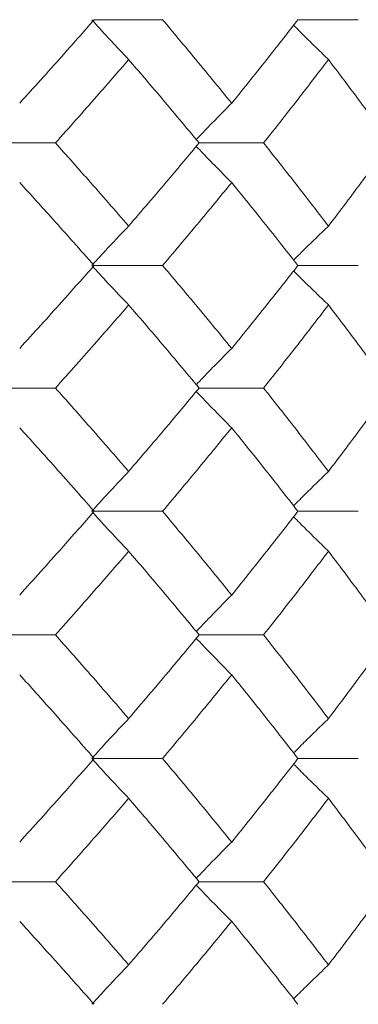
# Model space of a CAD drawing. Header units: inches. Extents: x -3.6 to 22.2, y -7.8 to 16.7.
# Tile 89 of 127: x 13.36 to 13.528, y 1.422 to 1.909. Entities that reach past the tile are written whole.
import ezdxf

# ---------------------------------------------------------------- set-up
doc = ezdxf.new("R2010")
doc.units = ezdxf.units.IN
doc.header["$MEASUREMENT"] = 0

msp = doc.modelspace()

# ---------------------------------------------------------------- linework, layer by layer
at = {"color": 7, "linetype": 'Continuous', "lineweight": 15}
for p, q in [((13.397, 1.90862), (13.43083, 1.90862)), ((13.49779, 1.90862), (13.52764, 1.90862)), ((13.34282, 1.84767), (13.37787, 1.84767)), ((13.44891, 1.84767), (13.4808, 1.84767)), ((13.397, 1.78705), (13.43083, 1.78705)), ((13.49779, 1.78705), (13.52764, 1.78705)), ((13.34282, 1.72643), (13.37787, 1.72643)), ((13.44891, 1.72643), (13.4808, 1.72643)), ((13.397, 1.66547), (13.43083, 1.66547)), ((13.49779, 1.66547), (13.52764, 1.66547)), ((13.34282, 1.60435), (13.37787, 1.60435)), ((13.44891, 1.60435), (13.4808, 1.60435)), ((13.397, 1.54322), (13.43083, 1.54322)), ((13.49779, 1.54322), (13.52764, 1.54322)), ((13.34282, 1.48227), (13.37787, 1.48227)), ((13.44891, 1.48227), (13.4808, 1.48227))]:
    msp.add_line(p, q, dxfattribs=at)
for points, knots in [([(13.36018, 1.8673), (13.36714, 1.87501), (13.37958, 1.88877), (13.39168, 1.90255), (13.397, 1.90862)], [0, 0, 0, 0, 0.55973, 1, 1, 1, 1]), ([(13.41407, 1.88894), (13.41236, 1.89074), (13.40893, 1.89435), (13.40283, 1.9009), (13.39847, 1.90569), (13.39579, 1.90862)], [0, 0, 0, 0, 0.27887, 0.557739, 1, 1, 1, 1]), ([(13.46502, 1.8673), (13.45873, 1.87501), (13.4475, 1.88877), (13.43593, 1.90255), (13.43083, 1.90862)], [0, 0, 0, 0, 0.55973, 1, 1, 1, 1]), ([(13.46502, 1.8673), (13.47123, 1.87501), (13.48233, 1.88877), (13.49306, 1.90255), (13.49779, 1.90862)], [0, 0, 0, 0, 0.55973, 1, 1, 1, 1]), ([(13.51288, 1.88894), (13.51101, 1.89074), (13.50727, 1.89435), (13.50152, 1.89999), (13.49767, 1.90387), (13.49565, 1.90589)], [0, 0, 0, 0, 0.3233149, 0.6466297, 1, 1, 1, 1]), ([(13.37787, 1.84767), (13.38472, 1.85536), (13.39695, 1.86911), (13.40884, 1.88287), (13.41407, 1.88894)], [0, 0, 0, 0, 0.559665, 1, 1, 1, 1]), ([(13.44891, 1.84767), (13.4425, 1.85536), (13.43105, 1.86911), (13.41926, 1.88287), (13.41407, 1.88894)], [0, 0, 0, 0, 0.559665, 1, 1, 1, 1]), ([(13.4808, 1.84767), (13.48689, 1.85536), (13.49776, 1.86911), (13.50826, 1.88287), (13.51288, 1.88894)], [0, 0, 0, 0, 0.559665, 1, 1, 1, 1]), ([(13.54349, 1.84767), (13.53788, 1.85536), (13.52785, 1.86911), (13.51746, 1.88287), (13.51288, 1.88894)], [0, 0, 0, 0, 0.559665, 1, 1, 1, 1]), ([(13.46502, 1.8673), (13.46322, 1.8655), (13.45963, 1.86189), (13.45378, 1.85592), (13.44976, 1.85172), (13.4475, 1.84936)], [0, 0, 0, 0, 0.305232, 0.610464, 1, 1, 1, 1]), ([(13.41407, 1.80655), (13.4074, 1.81421), (13.39549, 1.8279), (13.38326, 1.84162), (13.37787, 1.84767)], [0, 0, 0, 0, 0.559527, 1, 1, 1, 1]), ([(13.41407, 1.80655), (13.42066, 1.81421), (13.43245, 1.8279), (13.44388, 1.84162), (13.44891, 1.84767)], [0, 0, 0, 0, 0.559527, 1, 1, 1, 1]), ([(13.46502, 1.82807), (13.46322, 1.82987), (13.45963, 1.83347), (13.45378, 1.83943), (13.44975, 1.84362), (13.4475, 1.84598)], [0, 0, 0, 0, 0.3054659, 0.6109318, 1, 1, 1, 1]), ([(13.51288, 1.80655), (13.50699, 1.81421), (13.49647, 1.8279), (13.48559, 1.84162), (13.4808, 1.84767)], [0, 0, 0, 0, 0.559527, 1, 1, 1, 1]), ([(13.51288, 1.80655), (13.5187, 1.81421), (13.52909, 1.8279), (13.53909, 1.84162), (13.54349, 1.84767)], [0, 0, 0, 0, 0.559527, 1, 1, 1, 1]), ([(13.397, 1.78705), (13.39022, 1.79469), (13.37809, 1.80835), (13.36566, 1.82204), (13.36018, 1.82807)], [0, 0, 0, 0, 0.559462, 1, 1, 1, 1]), ([(13.43083, 1.78705), (13.4373, 1.79469), (13.44887, 1.80835), (13.46008, 1.82204), (13.46502, 1.82807)], [0, 0, 0, 0, 0.559462, 1, 1, 1, 1]), ([(13.49779, 1.78705), (13.49177, 1.79469), (13.48101, 1.80835), (13.46991, 1.82204), (13.46502, 1.82807)], [0, 0, 0, 0, 0.559462, 1, 1, 1, 1]), ([(13.41407, 1.80655), (13.41235, 1.80476), (13.40892, 1.80116), (13.40281, 1.79468), (13.39846, 1.78994), (13.39579, 1.78705)], [0, 0, 0, 0, 0.279852, 0.559705, 1, 1, 1, 1]), ([(13.51288, 1.80655), (13.51101, 1.80476), (13.50726, 1.80116), (13.50151, 1.79557), (13.49765, 1.79174), (13.49565, 1.78975)], [0, 0, 0, 0, 0.3243974, 0.6487949, 1, 1, 1, 1]), ([(13.36018, 1.74602), (13.36714, 1.7537), (13.37957, 1.76739), (13.39168, 1.78104), (13.397, 1.78705)], [0, 0, 0, 0, 0.560541, 1, 1, 1, 1]), ([(13.41407, 1.76754), (13.41235, 1.76934), (13.40892, 1.77293), (13.40281, 1.77942), (13.39846, 1.78415), (13.39579, 1.78705)], [0, 0, 0, 0, 0.279852, 0.559705, 1, 1, 1, 1]), ([(13.46502, 1.74602), (13.45873, 1.7537), (13.44751, 1.76739), (13.43592, 1.78104), (13.43083, 1.78705)], [0, 0, 0, 0, 0.560541, 1, 1, 1, 1]), ([(13.46502, 1.74602), (13.47123, 1.7537), (13.48232, 1.76739), (13.49307, 1.78104), (13.49779, 1.78705)], [0, 0, 0, 0, 0.560541, 1, 1, 1, 1]), ([(13.51288, 1.76754), (13.51101, 1.76934), (13.50726, 1.77293), (13.50151, 1.77852), (13.49766, 1.78235), (13.49565, 1.78434)], [0, 0, 0, 0, 0.324451, 0.648902, 1, 1, 1, 1]), ([(13.37787, 1.72643), (13.38472, 1.73411), (13.39694, 1.74783), (13.40884, 1.76152), (13.41407, 1.76754)], [0, 0, 0, 0, 0.560476, 1, 1, 1, 1]), ([(13.44891, 1.72643), (13.4425, 1.73411), (13.43106, 1.74783), (13.41926, 1.76152), (13.41407, 1.76754)], [0, 0, 0, 0, 0.560476, 1, 1, 1, 1]), ([(13.4808, 1.72643), (13.48689, 1.73411), (13.49775, 1.74783), (13.50826, 1.76152), (13.51288, 1.76754)], [0, 0, 0, 0, 0.5604762, 1, 1, 1, 1]), ([(13.54349, 1.72643), (13.53788, 1.73411), (13.52786, 1.74783), (13.51746, 1.76152), (13.51288, 1.76754)], [0, 0, 0, 0, 0.560476, 1, 1, 1, 1]), ([(13.46502, 1.74602), (13.46322, 1.74422), (13.45963, 1.74062), (13.45378, 1.73467), (13.44975, 1.73047), (13.4475, 1.72811)], [0, 0, 0, 0, 0.305431, 0.610861, 1, 1, 1, 1]), ([(13.41407, 1.68516), (13.4074, 1.69287), (13.3955, 1.70664), (13.38326, 1.72038), (13.37787, 1.72643)], [0, 0, 0, 0, 0.560339, 1, 1, 1, 1]), ([(13.41407, 1.68516), (13.42067, 1.69287), (13.43244, 1.70664), (13.44388, 1.72038), (13.44891, 1.72643)], [0, 0, 0, 0, 0.560339, 1, 1, 1, 1]), ([(13.46502, 1.70679), (13.46322, 1.7086), (13.45963, 1.7122), (13.45378, 1.71817), (13.44976, 1.72238), (13.4475, 1.72473)], [0, 0, 0, 0, 0.305261, 0.610522, 1, 1, 1, 1]), ([(13.51288, 1.68516), (13.50699, 1.69287), (13.49648, 1.70664), (13.48559, 1.72038), (13.4808, 1.72643)], [0, 0, 0, 0, 0.560339, 1, 1, 1, 1]), ([(13.51288, 1.68516), (13.5187, 1.69287), (13.52908, 1.70664), (13.53909, 1.72038), (13.54349, 1.72643)], [0, 0, 0, 0, 0.560339, 1, 1, 1, 1]), ([(13.397, 1.66547), (13.39022, 1.67319), (13.3781, 1.68697), (13.36565, 1.70074), (13.36018, 1.70679)], [0, 0, 0, 0, 0.560274, 1, 1, 1, 1]), ([(13.43083, 1.66547), (13.43731, 1.67319), (13.44887, 1.68697), (13.46008, 1.70074), (13.46502, 1.70679)], [0, 0, 0, 0, 0.560274, 1, 1, 1, 1]), ([(13.49779, 1.66547), (13.49177, 1.67319), (13.48102, 1.68697), (13.4699, 1.70074), (13.46502, 1.70679)], [0, 0, 0, 0, 0.560274, 1, 1, 1, 1]), ([(13.41407, 1.68516), (13.41236, 1.68335), (13.40893, 1.67974), (13.40283, 1.6732), (13.39847, 1.66841), (13.39579, 1.66547)], [0, 0, 0, 0, 0.2788696, 0.5577393, 1, 1, 1, 1]), ([(13.51288, 1.68516), (13.51101, 1.68335), (13.50727, 1.67974), (13.50152, 1.6741), (13.49766, 1.67022), (13.49565, 1.6682)], [0, 0, 0, 0, 0.3232513, 0.6465027, 1, 1, 1, 1]), ([(13.36018, 1.62407), (13.36714, 1.6318), (13.37957, 1.64561), (13.39168, 1.6594), (13.397, 1.66547)], [0, 0, 0, 0, 0.5601361, 1, 1, 1, 1]), ([(13.41407, 1.64576), (13.41236, 1.64757), (13.40893, 1.65119), (13.40283, 1.65774), (13.39847, 1.66253), (13.39579, 1.66547)], [0, 0, 0, 0, 0.278775, 0.557551, 1, 1, 1, 1]), ([(13.46502, 1.62407), (13.45873, 1.6318), (13.4475, 1.64561), (13.43592, 1.6594), (13.43083, 1.66547)], [0, 0, 0, 0, 0.560136, 1, 1, 1, 1]), ([(13.46502, 1.62407), (13.47123, 1.6318), (13.48233, 1.64561), (13.49307, 1.6594), (13.49779, 1.66547)], [0, 0, 0, 0, 0.560136, 1, 1, 1, 1]), ([(13.51288, 1.64576), (13.51101, 1.64757), (13.50728, 1.65119), (13.50153, 1.65683), (13.49767, 1.66071), (13.49565, 1.66274)], [0, 0, 0, 0, 0.323206, 0.646412, 1, 1, 1, 1]), ([(13.37787, 1.60435), (13.38472, 1.61208), (13.39694, 1.62589), (13.40884, 1.63969), (13.41407, 1.64576)], [0, 0, 0, 0, 0.560071, 1, 1, 1, 1]), ([(13.44891, 1.60435), (13.4425, 1.61208), (13.43105, 1.62589), (13.41926, 1.63969), (13.41407, 1.64576)], [0, 0, 0, 0, 0.560071, 1, 1, 1, 1]), ([(13.4808, 1.60435), (13.48689, 1.61208), (13.49776, 1.62589), (13.50826, 1.63969), (13.51288, 1.64576)], [0, 0, 0, 0, 0.5600706, 1, 1, 1, 1]), ([(13.54349, 1.60435), (13.53788, 1.61208), (13.52786, 1.62589), (13.51746, 1.63969), (13.51288, 1.64576)], [0, 0, 0, 0, 0.560071, 1, 1, 1, 1]), ([(13.46502, 1.62407), (13.46322, 1.62226), (13.45964, 1.61864), (13.45379, 1.61265), (13.44976, 1.60842), (13.4475, 1.60604)], [0, 0, 0, 0, 0.3046918, 0.6093836, 1, 1, 1, 1]), ([(13.41407, 1.56293), (13.4074, 1.57066), (13.3955, 1.58446), (13.38326, 1.59827), (13.37787, 1.60435)], [0, 0, 0, 0, 0.559933, 1, 1, 1, 1]), ([(13.41407, 1.56293), (13.42067, 1.57066), (13.43245, 1.58446), (13.44388, 1.59827), (13.44891, 1.60435)], [0, 0, 0, 0, 0.559933, 1, 1, 1, 1]), ([(13.46502, 1.58462), (13.46322, 1.58643), (13.45964, 1.59005), (13.45379, 1.59604), (13.44976, 1.60027), (13.4475, 1.60265)], [0, 0, 0, 0, 0.304724, 0.609448, 1, 1, 1, 1]), ([(13.51288, 1.56293), (13.50699, 1.57066), (13.49647, 1.58446), (13.48559, 1.59827), (13.4808, 1.60435)], [0, 0, 0, 0, 0.559933, 1, 1, 1, 1]), ([(13.51288, 1.56293), (13.5187, 1.57066), (13.52908, 1.58446), (13.53909, 1.59827), (13.54349, 1.60435)], [0, 0, 0, 0, 0.559933, 1, 1, 1, 1]), ([(13.397, 1.54322), (13.39022, 1.55095), (13.3781, 1.56474), (13.36566, 1.57855), (13.36018, 1.58462)], [0, 0, 0, 0, 0.559868, 1, 1, 1, 1]), ([(13.43083, 1.54322), (13.43731, 1.55095), (13.44887, 1.56474), (13.46008, 1.57855), (13.46502, 1.58462)], [0, 0, 0, 0, 0.559868, 1, 1, 1, 1]), ([(13.49779, 1.54322), (13.49177, 1.55095), (13.48102, 1.56474), (13.46991, 1.57855), (13.46502, 1.58462)], [0, 0, 0, 0, 0.559868, 1, 1, 1, 1]), ([(13.41407, 1.56293), (13.41236, 1.56112), (13.40893, 1.5575), (13.40283, 1.55095), (13.39847, 1.54616), (13.39579, 1.54322)], [0, 0, 0, 0, 0.278775, 0.557551, 1, 1, 1, 1]), ([(13.51288, 1.56293), (13.51101, 1.56112), (13.50728, 1.5575), (13.50152, 1.55186), (13.49767, 1.54798), (13.49565, 1.54595)], [0, 0, 0, 0, 0.323147, 0.646295, 1, 1, 1, 1]), ([(13.36018, 1.5019), (13.36714, 1.50961), (13.37958, 1.52337), (13.39168, 1.53715), (13.397, 1.54322)], [0, 0, 0, 0, 0.55973, 1, 1, 1, 1]), ([(13.41407, 1.52354), (13.41236, 1.52534), (13.40893, 1.52895), (13.40283, 1.5355), (13.39847, 1.54029), (13.39579, 1.54322)], [0, 0, 0, 0, 0.27887, 0.557739, 1, 1, 1, 1]), ([(13.46502, 1.5019), (13.45873, 1.50961), (13.4475, 1.52337), (13.43593, 1.53715), (13.43083, 1.54322)], [0, 0, 0, 0, 0.55973, 1, 1, 1, 1]), ([(13.46502, 1.5019), (13.47123, 1.50961), (13.48233, 1.52337), (13.49306, 1.53715), (13.49779, 1.54322)], [0, 0, 0, 0, 0.55973, 1, 1, 1, 1]), ([(13.51288, 1.52354), (13.51101, 1.52534), (13.50727, 1.52895), (13.50152, 1.53459), (13.49767, 1.53847), (13.49565, 1.54049)], [0, 0, 0, 0, 0.3233149, 0.6466297, 1, 1, 1, 1]), ([(13.37787, 1.48227), (13.38472, 1.48996), (13.39695, 1.50371), (13.40884, 1.51747), (13.41407, 1.52354)], [0, 0, 0, 0, 0.559665, 1, 1, 1, 1]), ([(13.44891, 1.48227), (13.4425, 1.48996), (13.43105, 1.50371), (13.41926, 1.51747), (13.41407, 1.52354)], [0, 0, 0, 0, 0.559665, 1, 1, 1, 1]), ([(13.4808, 1.48227), (13.48689, 1.48996), (13.49776, 1.50371), (13.50826, 1.51747), (13.51288, 1.52354)], [0, 0, 0, 0, 0.559665, 1, 1, 1, 1]), ([(13.54349, 1.48227), (13.53788, 1.48996), (13.52785, 1.50371), (13.51746, 1.51747), (13.51288, 1.52354)], [0, 0, 0, 0, 0.559665, 1, 1, 1, 1]), ([(13.46502, 1.5019), (13.46322, 1.5001), (13.45963, 1.49649), (13.45378, 1.49052), (13.44976, 1.48632), (13.4475, 1.48396)], [0, 0, 0, 0, 0.305232, 0.610464, 1, 1, 1, 1]), ([(13.41407, 1.44115), (13.4074, 1.44881), (13.39549, 1.4625), (13.38326, 1.47622), (13.37787, 1.48227)], [0, 0, 0, 0, 0.559527, 1, 1, 1, 1]), ([(13.41407, 1.44115), (13.42066, 1.44881), (13.43245, 1.4625), (13.44388, 1.47622), (13.44891, 1.48227)], [0, 0, 0, 0, 0.5595273, 1, 1, 1, 1]), ([(13.46502, 1.46267), (13.46322, 1.46447), (13.45963, 1.46807), (13.45378, 1.47403), (13.44975, 1.47822), (13.4475, 1.48058)], [0, 0, 0, 0, 0.305466, 0.610932, 1, 1, 1, 1]), ([(13.51288, 1.44115), (13.50699, 1.44881), (13.49647, 1.4625), (13.48559, 1.47622), (13.4808, 1.48227)], [0, 0, 0, 0, 0.559527, 1, 1, 1, 1]), ([(13.51288, 1.44115), (13.5187, 1.44881), (13.52909, 1.4625), (13.53909, 1.47622), (13.54349, 1.48227)], [0, 0, 0, 0, 0.559527, 1, 1, 1, 1]), ([(13.397, 1.42165), (13.39022, 1.42929), (13.37809, 1.44295), (13.36566, 1.45664), (13.36018, 1.46267)], [0, 0, 0, 0, 0.559462, 1, 1, 1, 1]), ([(13.43083, 1.42165), (13.4373, 1.42929), (13.44887, 1.44295), (13.46008, 1.45664), (13.46502, 1.46267)], [0, 0, 0, 0, 0.559462, 1, 1, 1, 1]), ([(13.49779, 1.42165), (13.49177, 1.42929), (13.48101, 1.44295), (13.46991, 1.45664), (13.46502, 1.46267)], [0, 0, 0, 0, 0.559462, 1, 1, 1, 1]), ([(13.41407, 1.44115), (13.41235, 1.43936), (13.40892, 1.43576), (13.40281, 1.42928), (13.39846, 1.42454), (13.39579, 1.42165)], [0, 0, 0, 0, 0.279852, 0.559705, 1, 1, 1, 1]), ([(13.51288, 1.44115), (13.51101, 1.43936), (13.50726, 1.43576), (13.50151, 1.43017), (13.49765, 1.42634), (13.49565, 1.42435)], [0, 0, 0, 0, 0.324397, 0.648795, 1, 1, 1, 1])]:
    msp.add_open_spline(points, degree=3, knots=knots, dxfattribs=at)

doc.saveas('drawing.dxf')
